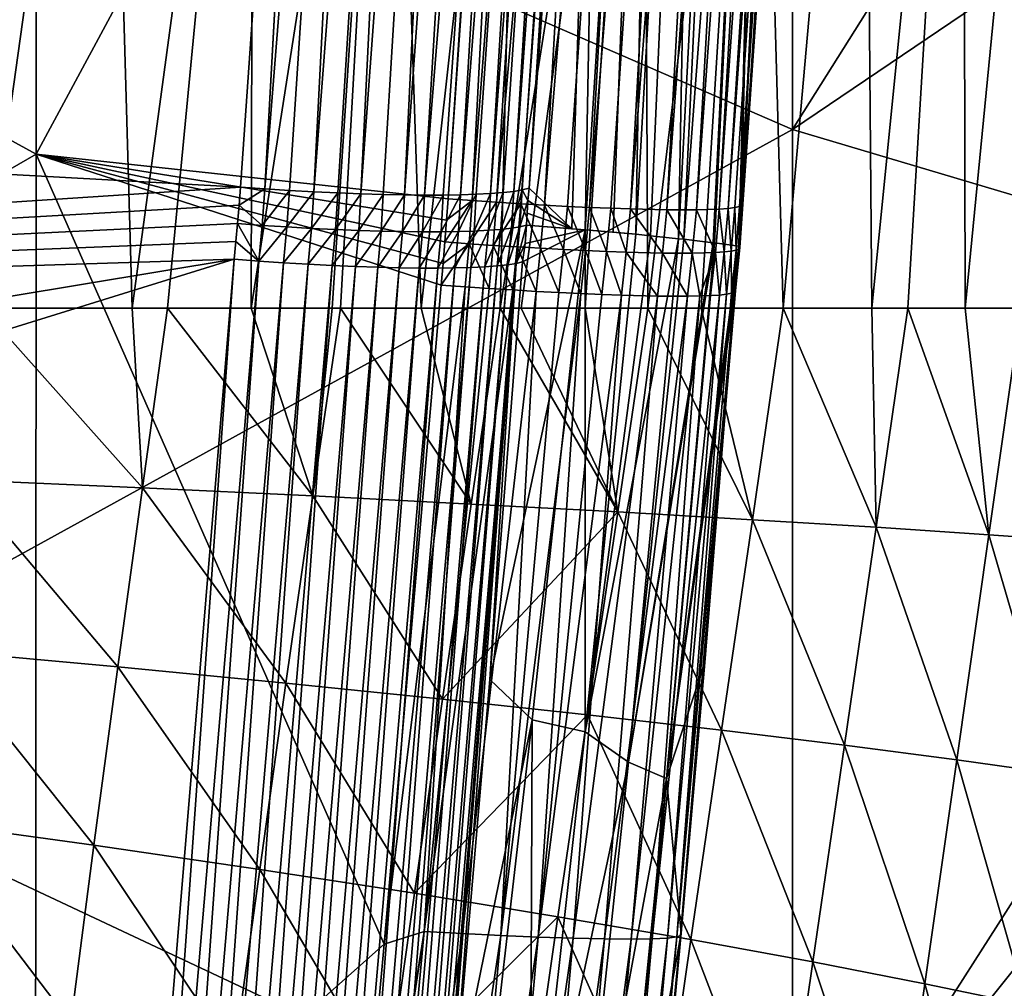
# Model space of a CAD drawing. Header units: metres. Extents: x -104 to 104, y -68 to 90.
# Tile 179 of 256: x 15.84 to 19.15, y -39.55 to -36.29. Entities that reach past the tile are written whole.
import ezdxf

# ---------------------------------------------------------------- set-up
doc = ezdxf.new("R2010")
doc.units = ezdxf.units.M
doc.layers.add('solid_FIT-BATH-153_SW0002', color=7, linetype='CONTINUOUS')

msp = doc.modelspace()

# ---------------------------------------------------------------- linework, layer by layer
at = {"layer": 'solid_FIT-BATH-153_SW0002'}
for points in [[(16.662102, -36.859974, 4.785017), (16.984352, -31.037504, 4.27215), (16.976051, -31.167944, 4.283562)], [(17.127445, -31.042686, 4.283061), (16.984352, -31.037504, 4.27215), (16.662102, -36.859974, 4.785017)], [(17.127445, -31.042686, 4.283061), (16.662102, -36.859974, 4.785017), (16.744892, -36.865196, 4.795938)], [(17.127445, -31.042686, 4.283061), (16.744892, -36.865196, 4.795938), (16.827066, -36.869755, 4.813833)], [(17.272545, -31.048964, 4.315971), (17.127445, -31.042686, 4.283061), (16.827066, -36.869755, 4.813833)], [(17.272545, -31.048964, 4.315971), (16.827066, -36.869755, 4.813833), (16.907721, -36.873577, 4.838701)], [(17.272545, -31.048964, 4.315971), (16.907721, -36.873577, 4.838701), (16.986092, -36.876625, 4.870417)], [(17.415285, -31.053055, 4.372156), (17.272545, -31.048964, 4.315971), (16.986092, -36.876625, 4.870417)], [(17.415285, -31.053055, 4.372156), (16.986092, -36.876625, 4.870417), (17.061234, -36.878876, 4.908387)], [(17.415285, -31.053055, 4.372156), (17.061234, -36.878876, 4.908387), (17.132332, -36.880329, 4.951976)], [(17.550304, -31.054686, 4.450879), (17.415285, -31.053055, 4.372156), (17.132332, -36.880329, 4.951976)], [(17.550304, -31.054686, 4.450879), (17.132332, -36.880329, 4.951976), (17.19973, -36.880993, 5.001417)], [(17.672056, -31.053677, 4.550202), (17.19973, -36.880993, 5.001417), (17.2628, -36.880836, 5.056463)], [(17.672056, -31.053677, 4.550202), (17.550304, -31.054686, 4.450879), (17.19973, -36.880993, 5.001417)], [(17.672056, -31.053677, 4.550202), (17.2628, -36.880836, 5.056463), (17.321074, -36.879887, 5.116534)], [(17.776264, -31.050062, 4.666624), (17.321074, -36.879887, 5.116534), (17.37476, -36.878136, 5.181837)], [(17.776264, -31.050062, 4.666624), (17.672056, -31.053677, 4.550202), (17.321074, -36.879887, 5.116534)], [(17.776264, -31.050062, 4.666624), (17.37476, -36.878136, 5.181837), (17.423065, -36.875587, 5.251714)], [(17.859905, -31.044094, 4.795106), (17.423065, -36.875587, 5.251714), (17.465189, -36.872253, 5.325356)], [(17.859905, -31.044094, 4.795106), (17.776264, -31.050062, 4.666624), (17.423065, -36.875587, 5.251714)], [(17.859905, -31.044094, 4.795106), (17.465189, -36.872253, 5.325356), (17.500824, -36.868176, 5.402022)], [(17.921206, -31.036104, 4.930549), (17.500824, -36.868176, 5.402022), (17.529776, -36.863422, 5.480816)], [(17.921206, -31.036104, 4.930549), (17.859905, -31.044094, 4.795106), (17.500824, -36.868176, 5.402022)], [(17.921206, -31.036104, 4.930549), (17.529776, -36.863422, 5.480816), (17.55303, -36.85796, 5.560515)], [(17.921206, -31.036104, 4.930549), (17.55303, -36.85796, 5.560515), (17.811762, -33.287003, 5.259052)], [(8.659394, -35.598759, 4.671208), (9.095489, -36.441101, 4.744904), (16.976051, -31.167944, 4.283562)], [(9.095489, -36.441101, 4.744904), (16.579657, -36.854156, 4.781041), (16.976051, -31.167944, 4.283562)], [(16.662102, -36.859974, 4.785017), (16.976051, -31.167944, 4.283562), (16.579657, -36.854156, 4.781041)], [(17.649113, -31.385359, 11.80797), (17.279823, -36.892998, 11.525179), (17.49645, -33.761887, 11.690919)], [(17.361284, -36.899002, 11.521034), (17.279823, -36.892998, 11.525179), (17.649113, -31.385359, 11.80797)], [(17.785378, -31.386251, 11.797597), (17.361284, -36.899002, 11.521034), (17.649113, -31.385359, 11.80797)], [(17.785378, -31.386251, 11.797597), (17.443226, -36.904655, 11.510188), (17.361284, -36.899002, 11.521034)], [(17.785378, -31.386251, 11.797597), (17.925026, -31.388144, 11.767259), (17.443226, -36.904655, 11.510188)], [(17.925026, -31.388144, 11.767259), (17.524599, -36.909874, 11.492567), (17.443226, -36.904655, 11.510188)], [(17.925026, -31.388144, 11.767259), (17.604315, -36.914581, 11.468259), (17.524599, -36.909874, 11.492567)], [(17.925026, -31.388144, 11.767259), (18.064198, -31.390009, 11.715002), (17.604315, -36.914581, 11.468259)], [(18.064198, -31.390009, 11.715002), (17.681808, -36.918732, 11.437273), (17.604315, -36.914581, 11.468259)], [(18.064198, -31.390009, 11.715002), (17.756699, -36.922306, 11.399699), (17.681808, -36.918732, 11.437273)], [(18.064198, -31.390009, 11.715002), (18.198038, -31.391779, 11.640147), (17.756699, -36.922306, 11.399699)], [(18.198038, -31.391779, 11.640147), (17.827881, -36.925266, 11.356363), (17.756699, -36.922306, 11.399699)], [(18.198038, -31.391779, 11.640147), (17.895124, -36.927616, 11.307612), (17.827881, -36.925266, 11.356363)], [(18.198038, -31.391779, 11.640147), (18.32103, -31.393375, 11.544545), (17.895124, -36.927616, 11.307612)], [(18.32103, -31.393375, 11.544545), (18.01651, -36.930412, 11.194437), (17.895124, -36.927616, 11.307612)], [(18.32103, -31.393375, 11.544545), (18.427677, -31.394726, 11.430388), (18.01651, -36.930412, 11.194437)], [(18.427677, -31.394726, 11.430388), (18.116737, -36.930534, 11.062796), (18.01651, -36.930412, 11.194437)], [(18.427677, -31.394726, 11.430388), (18.514311, -31.395779, 11.301563), (18.116737, -36.930534, 11.062796)], [(18.514311, -31.395779, 11.301563), (18.193882, -36.928097, 10.917221), (18.116737, -36.930534, 11.062796)], [(18.514311, -31.395779, 11.301563), (18.579012, -31.396511, 11.163566), (18.193882, -36.928097, 10.917221)], [(18.579012, -31.396511, 11.163566), (18.223328, -36.925938, 10.840091), (18.193882, -36.928097, 10.917221)], [(18.579012, -31.396511, 11.163566), (18.620241, -31.39691, 11.021858), (18.223328, -36.925938, 10.840091)], [(18.620241, -31.39691, 11.021858), (18.245962, -36.923161, 10.761308), (18.223328, -36.925938, 10.840091)], [(18.620241, -31.39691, 11.021858), (18.26185, -36.919785, 10.680984), (18.245962, -36.923161, 10.761308)], [(18.620241, -31.39691, 11.021858), (18.639078, -31.396992, 10.881095), (18.26185, -36.919785, 10.680984)], [(18.639078, -31.396992, 10.881095), (18.27104, -36.915833, 10.599514), (18.26185, -36.919785, 10.680984)], [(18.639078, -31.396992, 10.881095), (18.273506, -36.911369, 10.518031), (18.27104, -36.915833, 10.599514)], [(18.639078, -31.396992, 10.881095), (18.639162, -31.412048, 10.745509), (18.273506, -36.911369, 10.518031)], [(18.273506, -36.911369, 10.518031), (18.639162, -31.412048, 10.745509), (18.52784, -33.19891, 10.653135)], [(18.440989, -36.66011, 14.53721), (18.440989, -32.790497, 14.740215), (14.752053, -35.057335, 14.640962)], [(18.440989, -36.66011, 14.53721), (20.694963, -33.078358, 14.715251), (18.440989, -32.790497, 14.740215)], [(15.893734, -32.930981, 11.739694), (15.891293, -36.742653, 11.540524), (12.711597, -34.997814, 11.647791)], [(17.49645, -33.761887, 11.690919), (15.891293, -36.742653, 11.540524), (15.893734, -32.930981, 11.739694)], [(18.440989, -36.66011, 14.53721), (20.578783, -35.213566, 14.60444), (20.694963, -33.078358, 14.715251)], [(18.056913, -37.027802, 8.556244), (18.254108, -33.215431, 7.866939), (18.127316, -33.224331, 6.971753)], [(18.056913, -37.027802, 8.556244), (18.074406, -37.029736, 8.693353), (18.254108, -33.215431, 7.866939)], [(18.074406, -37.029736, 8.693353), (18.362232, -33.206158, 8.779262), (18.254108, -33.215431, 7.866939)], [(18.074406, -37.029736, 8.693353), (18.173576, -37.041443, 9.547308), (18.362232, -33.206158, 8.779262)], [(18.173576, -37.041443, 9.547308), (18.178127, -37.042015, 9.590142), (18.362232, -33.206158, 8.779262)], [(18.178127, -37.042015, 9.590142), (18.259764, -37.052921, 10.428662), (18.362232, -33.206158, 8.779262)], [(18.259764, -37.052921, 10.428662), (18.265196, -36.980434, 10.433), (18.362232, -33.206158, 8.779262)], [(18.265196, -36.980434, 10.433), (18.453093, -33.196541, 9.706409), (18.362232, -33.206158, 8.779262)], [(18.265196, -36.980434, 10.433), (18.270714, -36.906555, 10.43741), (18.453093, -33.196541, 9.706409)], [(18.270714, -36.906555, 10.43741), (18.478279, -33.958202, 10.612023), (18.453093, -33.196541, 9.706409)], [(18.273506, -36.911369, 10.518031), (18.52784, -33.19891, 10.653135), (18.478279, -33.958202, 10.612023)], [(17.74151, -36.997688, 6.541662), (17.980457, -33.232822, 6.096015), (17.811762, -33.287003, 5.259052)], [(17.74151, -36.997688, 6.541662), (17.836349, -37.005882, 7.073705), (17.980457, -33.232822, 6.096015)], [(17.836349, -37.005882, 7.073705), (17.912077, -37.012913, 7.5386), (17.980457, -33.232822, 6.096015)], [(17.912077, -37.012913, 7.5386), (18.127316, -33.224331, 6.971753), (17.980457, -33.232822, 6.096015)], [(17.912077, -37.012913, 7.5386), (17.962111, -37.017834, 7.868923), (18.127316, -33.224331, 6.971753)], [(17.962111, -37.017834, 7.868923), (18.056913, -37.027802, 8.556244), (18.127316, -33.224331, 6.971753)], [(17.55303, -36.85796, 5.560515), (17.696768, -36.994022, 6.307244), (17.811762, -33.287003, 5.259052)], [(17.696768, -36.994022, 6.307244), (17.74151, -36.997688, 6.541662), (17.811762, -33.287003, 5.259052)], [(17.49645, -33.761887, 11.690919), (17.279823, -36.892998, 11.525179), (15.891293, -36.742653, 11.540524)], [(18.273506, -36.911369, 10.518031), (18.478279, -33.958202, 10.612023), (18.270714, -36.906555, 10.43741)], [(18.682457, -34.18977, -1.06827), (19.016006, -34.175926, -0.414665), (18.707853, -37.261833, -0.231884)], [(19.016006, -34.175926, -0.414665), (18.82939, -37.261818, 0.018459), (18.707853, -37.261833, -0.231884)], [(19.016006, -34.175926, -0.414665), (19.022884, -37.261772, 0.439263), (18.82939, -37.261818, 0.018459)], [(19.016006, -34.175926, -0.414665), (19.324505, -34.161766, 0.260387), (19.022884, -37.261772, 0.439263)], [(19.324505, -34.161766, 0.260387), (19.211084, -37.261726, 0.877627), (19.022884, -37.261772, 0.439263)], [(17.938213, -34.216377, -2.30661), (17.526543, -37.261581, -2.236945), (17.455393, -37.261578, -2.337921)], [(17.526682, -34.229065, -2.889206), (17.938213, -34.216377, -2.30661), (17.455393, -37.261578, -2.337921)], [(17.938213, -34.216377, -2.30661), (17.742071, -37.261616, -1.919279), (17.526543, -37.261581, -2.236945)], [(17.938213, -34.216377, -2.30661), (17.952864, -37.261684, -1.590206), (17.742071, -37.261616, -1.919279)], [(17.938213, -34.216377, -2.30661), (18.323334, -34.203266, -1.699275), (17.952864, -37.261684, -1.590206)], [(18.323334, -34.203266, -1.699275), (18.132713, -37.261745, -1.293736), (17.952864, -37.261684, -1.590206)], [(18.323334, -34.203266, -1.699275), (18.408833, -37.261826, -0.807313), (18.132713, -37.261745, -1.293736)], [(18.323334, -34.203266, -1.699275), (18.682457, -34.18977, -1.06827), (18.408833, -37.261826, -0.807313)], [(18.682457, -34.18977, -1.06827), (18.707853, -37.261833, -0.231884), (18.408833, -37.261826, -0.807313)], [(17.08832, -34.241291, -3.445993), (16.888924, -37.26162, -3.080021), (16.615419, -37.261665, -3.403036)], [(16.622711, -34.253025, -3.975904), (17.08832, -34.241291, -3.445993), (16.615419, -37.261665, -3.403036)], [(17.08832, -34.241291, -3.445993), (16.916601, -37.261616, -3.046133), (16.888924, -37.26162, -3.080021)], [(17.08832, -34.241291, -3.445993), (17.188435, -37.261585, -2.700767), (16.916601, -37.261616, -3.046133)], [(17.08832, -34.241291, -3.445993), (17.526682, -34.229065, -2.889206), (17.188435, -37.261585, -2.700767)], [(17.526682, -34.229065, -2.889206), (17.455393, -37.261578, -2.337921), (17.188435, -37.261585, -2.700767)], [(15.608145, -34.274857, -4.950901), (16.129433, -34.264225, -4.477868), (15.708774, -37.262188, -4.337254)], [(16.129433, -34.264225, -4.477868), (16.21426, -37.261814, -3.840557), (15.708774, -37.262188, -4.337254)], [(16.129433, -34.264225, -4.477868), (16.622711, -34.253025, -3.975904), (16.21426, -37.261814, -3.840557)], [(16.622711, -34.253025, -3.975904), (16.333839, -37.261738, -3.7144), (16.21426, -37.261814, -3.840557)], [(16.622711, -34.253025, -3.975904), (16.615419, -37.261665, -3.403036), (16.333839, -37.261738, -3.7144)], [(15.891293, -36.742653, 11.540524), (12.709459, -38.577385, 11.453244), (12.711597, -34.997814, 11.647791)], [(18.440989, -36.66011, 14.53721), (14.752053, -35.057335, 14.640962), (14.752053, -38.690388, 14.442327)], [(18.440989, -36.66011, 14.53721), (20.461113, -37.260693, 14.492056), (20.578783, -35.213566, 14.60444)], [(9.095489, -36.441101, 4.744904), (9.449531, -37.321495, 4.821928), (16.579657, -36.854156, 4.781041)], [(18.440989, -40.423267, 14.318814), (18.440989, -36.66011, 14.53721), (14.752053, -38.690388, 14.442327)], [(18.440989, -40.423267, 14.318814), (20.461113, -37.260693, 14.492056), (18.440989, -36.66011, 14.53721)], [(15.891293, -36.742653, 11.540524), (15.888589, -40.449444, 11.326647), (12.709459, -38.577385, 11.453244)], [(15.891293, -36.742653, 11.540524), (17.063719, -39.405453, 11.382318), (15.888589, -40.449444, 11.326647)], [(15.891293, -36.742653, 11.540524), (17.269213, -37.038685, 11.517056), (17.262957, -37.110954, 11.513139)], [(17.274529, -36.965553, 11.521106), (17.269213, -37.038685, 11.517056), (15.891293, -36.742653, 11.540524)], [(15.891293, -36.742653, 11.540524), (17.262957, -37.110954, 11.513139), (17.256586, -37.184174, 11.509007)], [(15.891293, -36.742653, 11.540524), (17.256586, -37.184174, 11.509007), (17.063719, -39.405453, 11.382318)], [(17.279823, -36.892998, 11.525179), (17.274529, -36.965553, 11.521106), (15.891293, -36.742653, 11.540524)], [(9.449531, -37.321495, 4.821928), (16.575079, -36.915161, 4.786378), (16.579657, -36.854156, 4.781041)], [(16.662102, -36.859974, 4.785017), (16.579657, -36.854156, 4.781041), (16.575079, -36.915161, 4.786378)], [(16.653231, -36.982838, 4.795802), (16.662102, -36.859974, 4.785017), (16.575079, -36.915161, 4.786378)], [(16.653231, -36.982838, 4.795802), (16.744892, -36.865196, 4.795938), (16.662102, -36.859974, 4.785017)], [(16.653231, -36.982838, 4.795802), (16.736551, -36.988266, 4.806821), (16.744892, -36.865196, 4.795938)], [(16.736551, -36.988266, 4.806821), (16.827066, -36.869755, 4.813833), (16.744892, -36.865196, 4.795938)], [(16.736551, -36.988266, 4.806821), (16.819237, -36.993, 4.824853), (16.827066, -36.869755, 4.813833)], [(16.819237, -36.993, 4.824853), (16.907721, -36.873577, 4.838701), (16.827066, -36.869755, 4.813833)], [(17.415884, -36.999527, 5.262912), (17.465189, -36.872253, 5.325356), (17.423065, -36.875587, 5.251714)], [(17.415884, -36.999527, 5.262912), (17.457783, -36.996254, 5.336342), (17.465189, -36.872253, 5.325356)], [(17.457783, -36.996254, 5.336342), (17.500824, -36.868176, 5.402022), (17.465189, -36.872253, 5.325356)], [(17.457783, -36.996254, 5.336342), (17.493179, -36.992245, 5.412764), (17.500824, -36.868176, 5.402022)], [(17.493179, -36.992245, 5.412764), (17.529776, -36.863422, 5.480816), (17.500824, -36.868176, 5.402022)], [(17.493179, -36.992245, 5.412764), (17.521879, -36.987568, 5.491297), (17.529776, -36.863422, 5.480816)], [(17.521879, -36.987568, 5.491297), (17.548834, -36.898727, 5.562891), (17.529776, -36.863422, 5.480816)], [(17.529776, -36.863422, 5.480816), (17.548834, -36.898727, 5.562891), (17.55303, -36.85796, 5.560515)], [(17.55303, -36.85796, 5.560515), (17.548834, -36.898727, 5.562891), (17.696768, -36.994022, 6.307244)], [(16.819237, -36.993, 4.824853), (16.900372, -36.996975, 4.849897), (16.907721, -36.873577, 4.838701)], [(16.900372, -36.996975, 4.849897), (16.986092, -36.876625, 4.870417), (16.907721, -36.873577, 4.838701)], [(16.900372, -36.996975, 4.849897), (16.979141, -37.000145, 4.881802), (16.986092, -36.876625, 4.870417)], [(16.979141, -37.000145, 4.881802), (17.061234, -36.878876, 4.908387), (16.986092, -36.876625, 4.870417)], [(16.979141, -37.000145, 4.881802), (17.05455, -37.002491, 4.919933), (17.061234, -36.878876, 4.908387)], [(17.05455, -37.002491, 4.919933), (17.132332, -36.880329, 4.951976), (17.061234, -36.878876, 4.908387)], [(17.05455, -37.002491, 4.919933), (17.125792, -37.004025, 4.96364), (17.132332, -36.880329, 4.951976)], [(17.125792, -37.004025, 4.96364), (17.19973, -36.880993, 5.001417), (17.132332, -36.880329, 4.951976)], [(17.125792, -37.004025, 4.96364), (17.193214, -37.004745, 5.013139), (17.19973, -36.880993, 5.001417)], [(17.193214, -37.004745, 5.013139), (17.2628, -36.880836, 5.056463), (17.19973, -36.880993, 5.001417)], [(17.193214, -37.004745, 5.013139), (17.256187, -37.004635, 5.068145), (17.2628, -36.880836, 5.056463)], [(17.256187, -37.004635, 5.068145), (17.321074, -36.879887, 5.116534), (17.2628, -36.880836, 5.056463)], [(17.256187, -37.004635, 5.068145), (17.314283, -37.003723, 5.128081), (17.321074, -36.879887, 5.116534)], [(17.361284, -36.899002, 11.521034), (17.350262, -37.044624, 11.512952), (17.269213, -37.038685, 11.517056)], [(17.361284, -36.899002, 11.521034), (17.269213, -37.038685, 11.517056), (17.274529, -36.965553, 11.521106)], [(17.361284, -36.899002, 11.521034), (17.274529, -36.965553, 11.521106), (17.279823, -36.892998, 11.525179)], [(17.314283, -37.003723, 5.128081), (17.37476, -36.878136, 5.181837), (17.321074, -36.879887, 5.116534)], [(17.314283, -37.003723, 5.128081), (17.367783, -37.002022, 5.193219), (17.37476, -36.878136, 5.181837)], [(17.361284, -36.899002, 11.521034), (17.443226, -36.904655, 11.510188), (17.350262, -37.044624, 11.512952)], [(17.443226, -36.904655, 11.510188), (17.431679, -37.050213, 11.502147), (17.350262, -37.044624, 11.512952)], [(17.367783, -37.002022, 5.193219), (17.423065, -36.875587, 5.251714), (17.37476, -36.878136, 5.181837)], [(17.367783, -37.002022, 5.193219), (17.415884, -36.999527, 5.262912), (17.423065, -36.875587, 5.251714)], [(17.443226, -36.904655, 11.510188), (17.524599, -36.909874, 11.492567), (17.431679, -37.050213, 11.502147)], [(17.521879, -36.987568, 5.491297), (17.543465, -36.982273, 5.57105), (17.548834, -36.898727, 5.562891)], [(17.548834, -36.898727, 5.562891), (17.543465, -36.982273, 5.57105), (17.546797, -36.941429, 5.568879)], [(17.548834, -36.898727, 5.562891), (17.546797, -36.941429, 5.568879), (17.696768, -36.994022, 6.307244)], [(9.449531, -37.321495, 4.821928), (16.570253, -36.976791, 4.79177), (16.575079, -36.915161, 4.786378)], [(16.653231, -36.982838, 4.795802), (16.575079, -36.915161, 4.786378), (16.570253, -36.976791, 4.79177)], [(17.524599, -36.909874, 11.492567), (17.512442, -37.055378, 11.48465), (17.431679, -37.050213, 11.502147)], [(17.524599, -36.909874, 11.492567), (17.591438, -37.060043, 11.460584), (17.512442, -37.055378, 11.48465)], [(17.524599, -36.909874, 11.492567), (17.604315, -36.914581, 11.468259), (17.591438, -37.060043, 11.460584)], [(17.604315, -36.914581, 11.468259), (17.668217, -37.064167, 11.429952), (17.591438, -37.060043, 11.460584)], [(17.604315, -36.914581, 11.468259), (17.681808, -36.918732, 11.437273), (17.668217, -37.064167, 11.429952)], [(17.681808, -36.918732, 11.437273), (17.742575, -37.067741, 11.392754), (17.668217, -37.064167, 11.429952)], [(17.681808, -36.918732, 11.437273), (17.756699, -36.922306, 11.399699), (17.742575, -37.067741, 11.392754)], [(17.756699, -36.922306, 11.399699), (17.813429, -37.070724, 11.349761), (17.742575, -37.067741, 11.392754)], [(17.756699, -36.922306, 11.399699), (17.827881, -36.925266, 11.356363), (17.813429, -37.070724, 11.349761)], [(17.827881, -36.925266, 11.356363), (17.880516, -37.073116, 11.301301), (17.813429, -37.070724, 11.349761)], [(17.827881, -36.925266, 11.356363), (17.895124, -36.927616, 11.307612), (17.880516, -37.073116, 11.301301)], [(17.895124, -36.927616, 11.307612), (18.002115, -37.076042, 11.188433), (17.880516, -37.073116, 11.301301)], [(17.895124, -36.927616, 11.307612), (18.01651, -36.930412, 11.194437), (18.002115, -37.076042, 11.188433)], [(18.01651, -36.930412, 11.194437), (18.102957, -37.07634, 11.056766), (18.002115, -37.076042, 11.188433)], [(18.01651, -36.930412, 11.194437), (18.116737, -36.930534, 11.062796), (18.102957, -37.07634, 11.056766)], [(18.116737, -36.930534, 11.062796), (18.180889, -37.0741, 10.910967), (18.102957, -37.07634, 11.056766)], [(18.116737, -36.930534, 11.062796), (18.193882, -36.928097, 10.917221), (18.180889, -37.0741, 10.910967)], [(18.193882, -36.928097, 10.917221), (18.210846, -37.072044, 10.833527), (18.180889, -37.0741, 10.910967)], [(18.193882, -36.928097, 10.917221), (18.223328, -36.925938, 10.840091), (18.210846, -37.072044, 10.833527)], [(18.223328, -36.925938, 10.840091), (18.234034, -37.069374, 10.7543), (18.210846, -37.072044, 10.833527)], [(18.223328, -36.925938, 10.840091), (18.245962, -36.923161, 10.761308), (18.234034, -37.069374, 10.7543)], [(18.245962, -36.923161, 10.761308), (18.250477, -37.06609, 10.673496), (18.234034, -37.069374, 10.7543)], [(18.245962, -36.923161, 10.761308), (18.26185, -36.919785, 10.680984), (18.250477, -37.06609, 10.673496)], [(18.26185, -36.919785, 10.680984), (18.260221, -37.062206, 10.591567), (18.250477, -37.06609, 10.673496)], [(18.273506, -36.911369, 10.518031), (18.265196, -36.980434, 10.433), (18.259764, -37.052921, 10.428662)], [(18.273506, -36.911369, 10.518031), (18.259764, -37.052921, 10.428662), (18.263247, -37.057793, 10.509624)], [(18.27104, -36.915833, 10.599514), (18.263247, -37.057793, 10.509624), (18.260221, -37.062206, 10.591567)], [(18.26185, -36.919785, 10.680984), (18.27104, -36.915833, 10.599514), (18.260221, -37.062206, 10.591567)], [(18.27104, -36.915833, 10.599514), (18.273506, -36.911369, 10.518031), (18.263247, -37.057793, 10.509624)], [(18.273506, -36.911369, 10.518031), (18.270714, -36.906555, 10.43741), (18.265196, -36.980434, 10.433)], [(17.546797, -36.941429, 5.568879), (17.543465, -36.982273, 5.57105), (17.696768, -36.994022, 6.307244)], [(9.449531, -37.321495, 4.821928), (16.564711, -37.0368, 4.79702), (16.570253, -36.976791, 4.79177)], [(16.642111, -37.103176, 4.806336), (16.570253, -36.976791, 4.79177), (16.564711, -37.0368, 4.79702)], [(16.642111, -37.103176, 4.806336), (16.653231, -36.982838, 4.795802), (16.570253, -36.976791, 4.79177)], [(16.642111, -37.103176, 4.806336), (16.736551, -36.988266, 4.806821), (16.653231, -36.982838, 4.795802)], [(16.642111, -37.103176, 4.806336), (16.725401, -37.108852, 4.817391), (16.736551, -36.988266, 4.806821)], [(16.725401, -37.108852, 4.817391), (16.819237, -36.993, 4.824853), (16.736551, -36.988266, 4.806821)], [(16.725401, -37.108852, 4.817391), (16.808044, -37.113853, 4.83547), (16.819237, -36.993, 4.824853)], [(16.808044, -37.113853, 4.83547), (16.900372, -36.996975, 4.849897), (16.819237, -36.993, 4.824853)], [(16.808044, -37.113853, 4.83547), (16.889114, -37.118107, 4.860565), (16.900372, -36.996975, 4.849897)], [(16.889114, -37.118107, 4.860565), (16.979141, -37.000145, 4.881802), (16.900372, -36.996975, 4.849897)], [(16.889114, -37.118107, 4.860565), (16.967813, -37.121559, 4.892527), (16.979141, -37.000145, 4.881802)], [(16.967813, -37.121559, 4.892527), (17.05455, -37.002491, 4.919933), (16.979141, -37.000145, 4.881802)], [(16.967813, -37.121559, 4.892527), (17.043158, -37.124195, 4.930728), (17.05455, -37.002491, 4.919933)], [(17.043158, -37.124195, 4.930728), (17.125792, -37.004025, 4.96364), (17.05455, -37.002491, 4.919933)], [(17.043158, -37.124195, 4.930728), (17.114332, -37.126007, 4.974515), (17.125792, -37.004025, 4.96364)], [(17.114332, -37.126007, 4.974515), (17.193214, -37.004745, 5.013139), (17.125792, -37.004025, 4.96364)], [(17.114332, -37.126007, 4.974515), (17.181686, -37.127003, 5.024111), (17.193214, -37.004745, 5.013139)], [(17.181686, -37.127003, 5.024111), (17.256187, -37.004635, 5.068145), (17.193214, -37.004745, 5.013139)], [(17.181686, -37.127003, 5.024111), (17.244598, -37.127159, 5.079247), (17.256187, -37.004635, 5.068145)], [(17.244598, -37.127159, 5.079247), (17.314283, -37.003723, 5.128081), (17.256187, -37.004635, 5.068145)], [(17.244598, -37.127159, 5.079247), (17.302616, -37.126492, 5.139328), (17.314283, -37.003723, 5.128081)], [(17.302616, -37.126492, 5.139328), (17.367783, -37.002022, 5.193219), (17.314283, -37.003723, 5.128081)], [(17.302616, -37.126492, 5.139328), (17.35598, -37.125, 5.204576), (17.367783, -37.002022, 5.193219)], [(17.35598, -37.125, 5.204576), (17.415884, -36.999527, 5.262912), (17.367783, -37.002022, 5.193219)], [(17.35598, -37.125, 5.204576), (17.403894, -37.122684, 5.27433), (17.415884, -36.999527, 5.262912)], [(17.403894, -37.122684, 5.27433), (17.457783, -36.996254, 5.336342), (17.415884, -36.999527, 5.262912)], [(17.403894, -37.122684, 5.27433), (17.445576, -37.119553, 5.34778), (17.457783, -36.996254, 5.336342)], [(17.420343, -38.513988, 5.700659), (17.74151, -36.997688, 6.541662), (17.530773, -37.105778, 5.582278)], [(17.563505, -38.649754, 6.435834), (17.74151, -36.997688, 6.541662), (17.420343, -38.513988, 5.700659)], [(17.445576, -37.119553, 5.34778), (17.493179, -36.992245, 5.412764), (17.457783, -36.996254, 5.336342)], [(17.445576, -37.119553, 5.34778), (17.48074, -37.115646, 5.424192), (17.493179, -36.992245, 5.412764)], [(17.48074, -37.115646, 5.424192), (17.521879, -36.987568, 5.491297), (17.493179, -36.992245, 5.412764)], [(17.48074, -37.115646, 5.424192), (17.509195, -37.111031, 5.502679), (17.521879, -36.987568, 5.491297)], [(17.509195, -37.111031, 5.502679), (17.543465, -36.982273, 5.57105), (17.521879, -36.987568, 5.491297)], [(17.509195, -37.111031, 5.502679), (17.539021, -37.04369, 5.576206), (17.543465, -36.982273, 5.57105)], [(17.530773, -37.105778, 5.582278), (17.74151, -36.997688, 6.541662), (17.539021, -37.04369, 5.576206)], [(17.539021, -37.04369, 5.576206), (17.74151, -36.997688, 6.541662), (17.543465, -36.982273, 5.57105)], [(17.543465, -36.982273, 5.57105), (17.74151, -36.997688, 6.541662), (17.696768, -36.994022, 6.307244)], [(17.563505, -38.649754, 6.435834), (17.741211, -38.689972, 7.419297), (17.74151, -36.997688, 6.541662)], [(17.741211, -38.689972, 7.419297), (17.912077, -37.012913, 7.5386), (17.74151, -36.997688, 6.541662)], [(17.74151, -36.997688, 6.541662), (17.912077, -37.012913, 7.5386), (17.836349, -37.005882, 7.073705)], [(9.449531, -37.321495, 4.821928), (16.559158, -37.096905, 4.802279), (16.564711, -37.0368, 4.79702)], [(16.642111, -37.103176, 4.806336), (16.564711, -37.0368, 4.79702), (16.559158, -37.096905, 4.802279)], [(17.262957, -37.110954, 11.513139), (17.269213, -37.038685, 11.517056), (17.350262, -37.044624, 11.512952)], [(17.741211, -38.689972, 7.419297), (17.962111, -37.017834, 7.868923), (17.912077, -37.012913, 7.5386)], [(17.741211, -38.689972, 7.419297), (18.056913, -37.027802, 8.556244), (17.962111, -37.017834, 7.868923)], [(17.741211, -38.689972, 7.419297), (17.887442, -38.791786, 8.418603), (18.056913, -37.027802, 8.556244)], [(17.887442, -38.791786, 8.418603), (18.074406, -37.029736, 8.693353), (18.056913, -37.027802, 8.556244)], [(17.887442, -38.791786, 8.418603), (18.173576, -37.041443, 9.547308), (18.074406, -37.029736, 8.693353)], [(17.256586, -37.184174, 11.509007), (17.262957, -37.110954, 11.513139), (17.350262, -37.044624, 11.512952)], [(17.337063, -37.190029, 11.50495), (17.256586, -37.184174, 11.509007), (17.350262, -37.044624, 11.512952)], [(17.417929, -37.195549, 11.494236), (17.337063, -37.190029, 11.50495), (17.350262, -37.044624, 11.512952)], [(17.417929, -37.195549, 11.494236), (17.350262, -37.044624, 11.512952), (17.431679, -37.050213, 11.502147)], [(17.498201, -37.200657, 11.476856), (17.417929, -37.195549, 11.494236), (17.431679, -37.050213, 11.502147)], [(17.498201, -37.200657, 11.476856), (17.431679, -37.050213, 11.502147), (17.512442, -37.055378, 11.48465)], [(17.576828, -37.205276, 11.452906), (17.498201, -37.200657, 11.476856), (17.512442, -37.055378, 11.48465)], [(17.509195, -37.111031, 5.502679), (17.530773, -37.105778, 5.582278), (17.539021, -37.04369, 5.576206)], [(17.576828, -37.205276, 11.452906), (17.512442, -37.055378, 11.48465), (17.591438, -37.060043, 11.460584)], [(17.653303, -37.209373, 11.42238), (17.576828, -37.205276, 11.452906), (17.591438, -37.060043, 11.460584)], [(17.653303, -37.209373, 11.42238), (17.591438, -37.060043, 11.460584), (17.668217, -37.064167, 11.429952)], [(17.727335, -37.212925, 11.385307), (17.653303, -37.209373, 11.42238), (17.668217, -37.064167, 11.429952)], [(17.727335, -37.212925, 11.385307), (17.668217, -37.064167, 11.429952), (17.742575, -37.067741, 11.392754)], [(17.797857, -37.215893, 11.342458), (17.727335, -37.212925, 11.385307), (17.742575, -37.067741, 11.392754)], [(17.797857, -37.215893, 11.342458), (17.742575, -37.067741, 11.392754), (17.813429, -37.070724, 11.349761)], [(17.864643, -37.218281, 11.294152), (17.797857, -37.215893, 11.342458), (17.813429, -37.070724, 11.349761)], [(17.864643, -37.218281, 11.294152), (17.813429, -37.070724, 11.349761), (17.880516, -37.073116, 11.301301)], [(17.887442, -38.791786, 8.418603), (18.178127, -37.042015, 9.590142), (18.173576, -37.041443, 9.547308)], [(17.887442, -38.791786, 8.418603), (18.015423, -38.847824, 9.437597), (18.178127, -37.042015, 9.590142)], [(18.015423, -38.847824, 9.437597), (18.259764, -37.052921, 10.428662), (18.178127, -37.042015, 9.590142)], [(18.253033, -37.125954, 10.424317), (18.259764, -37.052921, 10.428662), (18.015423, -38.847824, 9.437597)], [(18.194805, -37.217579, 10.826502), (18.180889, -37.0741, 10.910967), (18.210846, -37.072044, 10.833527)], [(18.218193, -37.215, 10.747048), (18.194805, -37.217579, 10.826502), (18.210846, -37.072044, 10.833527)], [(18.218193, -37.215, 10.747048), (18.210846, -37.072044, 10.833527), (18.234034, -37.069374, 10.7543)], [(18.234854, -37.21183, 10.665972), (18.218193, -37.215, 10.747048), (18.234034, -37.069374, 10.7543)], [(18.234854, -37.21183, 10.665972), (18.234034, -37.069374, 10.7543), (18.250477, -37.06609, 10.673496)], [(18.244823, -37.208096, 10.583727), (18.234854, -37.21183, 10.665972), (18.250477, -37.06609, 10.673496)], [(18.244823, -37.208096, 10.583727), (18.250477, -37.06609, 10.673496), (18.260221, -37.062206, 10.591567)], [(18.248074, -37.203857, 10.501437), (18.244823, -37.208096, 10.583727), (18.260221, -37.062206, 10.591567)], [(18.247458, -37.199375, 10.419871), (18.259764, -37.052921, 10.428662), (18.253033, -37.125954, 10.424317)], [(18.263247, -37.057793, 10.509624), (18.259764, -37.052921, 10.428662), (18.247458, -37.199375, 10.419871)], [(18.248074, -37.203857, 10.501437), (18.263247, -37.057793, 10.509624), (18.247458, -37.199375, 10.419871)], [(18.248074, -37.203857, 10.501437), (18.260221, -37.062206, 10.591567), (18.263247, -37.057793, 10.509624)], [(9.449531, -37.321495, 4.821928), (9.717958, -38.23201, 4.901588), (16.559158, -37.096905, 4.802279)], [(9.717958, -38.23201, 4.901588), (9.898044, -39.162735, 4.983016), (16.559158, -37.096905, 4.802279)], [(9.898044, -39.162735, 4.983016), (16.318851, -39.974411, 5.054029), (16.559158, -37.096905, 4.802279)], [(16.146074, -42.91362, 5.314621), (16.559158, -37.096905, 4.802279), (16.318851, -39.974411, 5.054029)], [(16.146074, -42.91362, 5.314621), (16.642111, -37.103176, 4.806336), (16.559158, -37.096905, 4.802279)], [(16.146074, -42.91362, 5.314621), (16.228456, -42.919956, 5.325548), (16.642111, -37.103176, 4.806336)], [(16.228456, -42.919956, 5.325548), (16.725401, -37.108852, 4.817391), (16.642111, -37.103176, 4.806336)], [(17.985769, -37.221249, 11.181647), (17.864643, -37.218281, 11.294152), (17.880516, -37.073116, 11.301301)], [(17.985769, -37.221249, 11.181647), (17.880516, -37.073116, 11.301301), (18.002115, -37.076042, 11.188433)], [(18.086493, -37.221645, 11.050187), (17.985769, -37.221249, 11.181647), (18.002115, -37.076042, 11.188433)], [(18.086493, -37.221645, 11.050187), (18.002115, -37.076042, 11.188433), (18.102957, -37.07634, 11.056766)], [(18.128464, -37.220905, 10.978803), (18.086493, -37.221645, 11.050187), (18.102957, -37.07634, 11.056766)], [(18.128464, -37.220905, 10.978803), (18.102957, -37.07634, 11.056766), (18.180889, -37.0741, 10.910967)], [(18.164677, -37.219551, 10.904131), (18.128464, -37.220905, 10.978803), (18.180889, -37.0741, 10.910967)], [(18.194805, -37.217579, 10.826502), (18.164677, -37.219551, 10.904131), (18.180889, -37.0741, 10.910967)], [(16.228456, -42.919956, 5.325548), (16.310226, -42.925625, 5.343376), (16.725401, -37.108852, 4.817391)], [(16.310226, -42.925625, 5.343376), (16.808044, -37.113853, 4.83547), (16.725401, -37.108852, 4.817391)], [(16.310226, -42.925625, 5.343376), (16.390497, -42.930553, 5.368104), (16.808044, -37.113853, 4.83547)], [(16.390497, -42.930553, 5.368104), (16.889114, -37.118107, 4.860565), (16.808044, -37.113853, 4.83547)], [(16.390497, -42.930553, 5.368104), (16.468481, -42.934681, 5.399591), (16.889114, -37.118107, 4.860565)], [(16.468481, -42.934681, 5.399591), (16.967813, -37.121559, 4.892527), (16.889114, -37.118107, 4.860565)], [(16.468481, -42.934681, 5.399591), (16.543211, -42.937973, 5.43723), (16.967813, -37.121559, 4.892527)], [(16.543211, -42.937973, 5.43723), (17.043158, -37.124195, 4.930728), (16.967813, -37.121559, 4.892527)], [(16.543211, -42.937973, 5.43723), (16.613901, -42.940422, 5.480387), (17.043158, -37.124195, 4.930728)], [(16.613901, -42.940422, 5.480387), (17.114332, -37.126007, 4.974515), (17.043158, -37.124195, 4.930728)], [(16.613901, -42.940422, 5.480387), (16.680891, -42.942032, 5.529278), (17.114332, -37.126007, 4.974515)], [(16.680891, -42.942032, 5.529278), (17.181686, -37.127003, 5.024111), (17.114332, -37.126007, 4.974515)], [(16.680891, -42.942032, 5.529278), (16.743551, -42.942776, 5.583623), (17.181686, -37.127003, 5.024111)], [(16.743551, -42.942776, 5.583623), (17.244598, -37.127159, 5.079247), (17.181686, -37.127003, 5.024111)], [(16.743551, -42.942776, 5.583623), (16.801472, -42.942665, 5.642873), (17.244598, -37.127159, 5.079247)], [(16.801472, -42.942665, 5.642873), (17.302616, -37.126492, 5.139328), (17.244598, -37.127159, 5.079247)], [(16.801472, -42.942665, 5.642873), (16.854937, -42.941704, 5.70731), (17.302616, -37.126492, 5.139328)], [(16.854937, -42.941704, 5.70731), (17.35598, -37.125, 5.204576), (17.302616, -37.126492, 5.139328)], [(16.854937, -42.941704, 5.70731), (16.903156, -42.939869, 5.776312), (17.35598, -37.125, 5.204576)], [(16.903156, -42.939869, 5.776312), (17.403894, -37.122684, 5.27433), (17.35598, -37.125, 5.204576)], [(16.903156, -42.939869, 5.776312), (16.945318, -42.937164, 5.849072), (17.403894, -37.122684, 5.27433)], [(16.945318, -42.937164, 5.849072), (17.445576, -37.119553, 5.34778), (17.403894, -37.122684, 5.27433)], [(16.945318, -42.937164, 5.849072), (16.981108, -42.933632, 5.92485), (17.445576, -37.119553, 5.34778)], [(16.981108, -42.933632, 5.92485), (17.48074, -37.115646, 5.424192), (17.445576, -37.119553, 5.34778)], [(16.981108, -42.933632, 5.92485), (17.010324, -42.929325, 6.002785), (17.48074, -37.115646, 5.424192)], [(17.010324, -42.929325, 6.002785), (17.509195, -37.111031, 5.502679), (17.48074, -37.115646, 5.424192)], [(17.010324, -42.929325, 6.002785), (17.032776, -42.924309, 6.081927), (17.509195, -37.111031, 5.502679)], [(17.032776, -42.924309, 6.081927), (17.166368, -41.422806, 5.951464), (17.509195, -37.111031, 5.502679)], [(17.166368, -41.422806, 5.951464), (17.296906, -39.951946, 5.824198), (17.509195, -37.111031, 5.502679)], [(17.296906, -39.951946, 5.824198), (17.420343, -38.513988, 5.700659), (17.509195, -37.111031, 5.502679)], [(17.420343, -38.513988, 5.700659), (17.530773, -37.105778, 5.582278), (17.509195, -37.111031, 5.502679)], [(18.247458, -37.199375, 10.419871), (18.253033, -37.125954, 10.424317), (18.015423, -38.847824, 9.437597)], [(17.063719, -39.405453, 11.382318), (17.256586, -37.184174, 11.509007), (17.337063, -37.190029, 11.50495)], [(17.198757, -39.36301, 11.375894), (17.063719, -39.405453, 11.382318), (17.337063, -37.190029, 11.50495)], [(17.198757, -39.36301, 11.375894), (17.337063, -37.190029, 11.50495), (17.417929, -37.195549, 11.494236)], [(17.198757, -39.36301, 11.375894), (17.417929, -37.195549, 11.494236), (17.498201, -37.200657, 11.476856)], [(17.328304, -39.370285, 11.349297), (17.198757, -39.36301, 11.375894), (17.498201, -37.200657, 11.476856)], [(17.328304, -39.370285, 11.349297), (17.498201, -37.200657, 11.476856), (17.576828, -37.205276, 11.452906)], [(18.145409, -38.455936, 10.339479), (18.247458, -37.199375, 10.419871), (18.015423, -38.847824, 9.437597)], [(18.063122, -39.376324, 10.410814), (18.247458, -37.199375, 10.419871), (18.145409, -38.455936, 10.339479)], [(18.063122, -39.376324, 10.410814), (18.248074, -37.203857, 10.501437), (18.247458, -37.199375, 10.419871)], [(18.063122, -39.376324, 10.410814), (18.244823, -37.208096, 10.583727), (18.248074, -37.203857, 10.501437)], [(17.457888, -39.376694, 11.303707), (17.328304, -39.370285, 11.349297), (17.576828, -37.205276, 11.452906)], [(17.457888, -39.376694, 11.303707), (17.576828, -37.205276, 11.452906), (17.653303, -37.209373, 11.42238)], [(17.457888, -39.376694, 11.303707), (17.653303, -37.209373, 11.42238), (17.727335, -37.212925, 11.385307)], [(17.583786, -39.381947, 11.238036), (17.457888, -39.376694, 11.303707), (17.727335, -37.212925, 11.385307)], [(17.583786, -39.381947, 11.238036), (17.727335, -37.212925, 11.385307), (17.797857, -37.215893, 11.342458)], [(17.583786, -39.381947, 11.238036), (17.797857, -37.215893, 11.342458), (17.864643, -37.218281, 11.294152)], [(17.701715, -39.38583, 11.153543), (17.583786, -39.381947, 11.238036), (17.864643, -37.218281, 11.294152)], [(17.701715, -39.38583, 11.153543), (17.864643, -37.218281, 11.294152), (17.985769, -37.221249, 11.181647)], [(17.807255, -39.388149, 11.05207), (17.701715, -39.38583, 11.153543), (17.985769, -37.221249, 11.181647)], [(17.807255, -39.388149, 11.05207), (17.985769, -37.221249, 11.181647), (18.086493, -37.221645, 11.050187)], [(17.896494, -39.388756, 10.935925), (17.807255, -39.388149, 11.05207), (18.086493, -37.221645, 11.050187)], [(17.896494, -39.388756, 10.935925), (18.086493, -37.221645, 11.050187), (18.128464, -37.220905, 10.978803)], [(17.967585, -39.38773, 10.809267), (17.896494, -39.388756, 10.935925), (18.128464, -37.220905, 10.978803)], [(17.967585, -39.38773, 10.809267), (18.164677, -37.219551, 10.904131), (18.194805, -37.217579, 10.826502)], [(18.019192, -39.385197, 10.67672), (17.967585, -39.38773, 10.809267), (18.194805, -37.217579, 10.826502)], [(17.967585, -39.38773, 10.809267), (18.128464, -37.220905, 10.978803), (18.164677, -37.219551, 10.904131)], [(18.019192, -39.385197, 10.67672), (18.194805, -37.217579, 10.826502), (18.218193, -37.215, 10.747048)], [(18.050541, -39.381306, 10.542703), (18.019192, -39.385197, 10.67672), (18.218193, -37.215, 10.747048)], [(18.050541, -39.381306, 10.542703), (18.234854, -37.21183, 10.665972), (18.244823, -37.208096, 10.583727)], [(18.063122, -39.376324, 10.410814), (18.050541, -39.381306, 10.542703), (18.244823, -37.208096, 10.583727)], [(18.050541, -39.381306, 10.542703), (18.218193, -37.215, 10.747048), (18.234854, -37.21183, 10.665972)], [(16.249109, -37.867649, -3.688595), (15.633833, -37.840069, -4.30289), (15.708774, -37.262188, -4.337254)], [(16.21426, -37.261814, -3.840557), (16.249109, -37.867649, -3.688595), (15.708774, -37.262188, -4.337254)], [(16.21426, -37.261814, -3.840557), (16.333839, -37.261738, -3.7144), (16.249109, -37.867649, -3.688595)], [(16.249109, -37.867649, -3.688595), (16.333839, -37.261738, -3.7144), (16.82353, -37.895073, -3.030886)], [(16.333839, -37.261738, -3.7144), (16.615419, -37.261665, -3.403036), (16.82353, -37.895073, -3.030886)], [(16.615419, -37.261665, -3.403036), (16.888924, -37.26162, -3.080021), (16.82353, -37.895073, -3.030886)], [(16.82353, -37.895073, -3.030886), (16.916601, -37.261616, -3.046133), (17.357492, -37.922237, -2.331219)], [(16.888924, -37.26162, -3.080021), (16.916601, -37.261616, -3.046133), (16.82353, -37.895073, -3.030886)], [(16.916601, -37.261616, -3.046133), (17.188435, -37.261585, -2.700767), (17.357492, -37.922237, -2.331219)], [(17.188435, -37.261585, -2.700767), (17.455393, -37.261578, -2.337921), (17.357492, -37.922237, -2.331219)], [(17.357492, -37.922237, -2.331219), (17.455393, -37.261578, -2.337921), (17.851484, -37.948967, -1.591238)], [(17.455393, -37.261578, -2.337921), (17.526543, -37.261581, -2.236945), (17.851484, -37.948967, -1.591238)], [(17.526543, -37.261581, -2.236945), (17.742071, -37.261616, -1.919279), (17.851484, -37.948967, -1.591238)], [(17.742071, -37.261616, -1.919279), (17.952864, -37.261684, -1.590206), (17.851484, -37.948967, -1.591238)], [(17.851484, -37.948967, -1.591238), (17.952864, -37.261684, -1.590206), (18.306349, -37.975147, -0.813229)], [(17.952864, -37.261684, -1.590206), (18.132713, -37.261745, -1.293736), (18.306349, -37.975147, -0.813229)], [(18.132713, -37.261745, -1.293736), (18.408833, -37.261826, -0.807313), (18.306349, -37.975147, -0.813229)], [(18.306349, -37.975147, -0.813229), (18.408833, -37.261826, -0.807313), (18.723124, -38.00069, 0.000186)], [(18.408833, -37.261826, -0.807313), (18.707853, -37.261833, -0.231884), (18.723124, -38.00069, 0.000186)], [(18.440989, -40.423267, 14.318814), (20.415403, -37.953686, 14.452904), (20.461113, -37.260693, 14.492056)], [(18.707853, -37.261833, -0.231884), (18.82939, -37.261818, 0.018459), (18.723124, -38.00069, 0.000186)], [(18.723124, -38.00069, 0.000186), (18.82939, -37.261818, 0.018459), (19.102846, -38.025513, 0.846381)], [(18.82939, -37.261818, 0.018459), (19.022884, -37.261772, 0.439263), (19.102846, -38.025513, 0.846381)], [(19.022884, -37.261772, 0.439263), (19.211084, -37.261726, 0.877627), (19.102846, -38.025513, 0.846381)], [(19.102846, -38.025513, 0.846381), (19.211084, -37.261726, 0.877627), (19.446547, -38.049686, 1.722711)], [(16.16618, -38.471165, -3.663255), (15.560505, -38.415939, -4.268657), (15.633833, -37.840069, -4.30289)], [(16.16618, -38.471165, -3.663255), (15.633833, -37.840069, -4.30289), (16.249109, -37.867649, -3.688595)], [(16.16618, -38.471165, -3.663255), (16.249109, -37.867649, -3.688595), (16.732674, -38.525833, -3.015017)], [(16.249109, -37.867649, -3.688595), (16.82353, -37.895073, -3.030886), (16.732674, -38.525833, -3.015017)], [(16.732674, -38.525833, -3.015017), (16.82353, -37.895073, -3.030886), (17.260338, -38.579796, -2.325062)], [(16.82353, -37.895073, -3.030886), (17.357492, -37.922237, -2.331219), (17.260338, -38.579796, -2.325062)], [(17.260338, -38.579796, -2.325062), (17.357492, -37.922237, -2.331219), (17.851484, -37.948967, -1.591238)], [(17.260338, -38.579796, -2.325062), (17.851484, -37.948967, -1.591238), (17.749556, -38.63282, -1.594736)], [(17.749556, -38.63282, -1.594736), (17.851484, -37.948967, -1.591238), (18.201038, -38.68475, -0.826188)], [(17.851484, -37.948967, -1.591238), (18.306349, -37.975147, -0.813229), (18.201038, -38.68475, -0.826188)], [(18.440989, -40.423267, 14.318814), (20.369389, -38.633999, 14.413608), (20.415403, -37.953686, 14.452904)], [(18.201038, -38.68475, -0.826188), (18.306349, -37.975147, -0.813229), (18.615669, -38.735443, -0.021988)], [(18.306349, -37.975147, -0.813229), (18.723124, -38.00069, 0.000186), (18.615669, -38.735443, -0.021988)], [(18.615669, -38.735443, -0.021988), (18.723124, -38.00069, 0.000186), (18.994333, -38.784779, 0.815292)], [(18.723124, -38.00069, 0.000186), (19.102846, -38.025513, 0.846381), (18.994333, -38.784779, 0.815292)], [(18.994333, -38.784779, 0.815292), (19.102846, -38.025513, 0.846381), (19.33791, -38.832783, 1.683058)], [(19.102846, -38.025513, 0.846381), (19.446547, -38.049686, 1.722711), (19.33791, -38.832783, 1.683058)], [(16.085793, -39.07225, -3.637457), (15.489291, -38.989708, -4.234109), (15.560505, -38.415939, -4.268657)], [(16.085793, -39.07225, -3.637457), (15.560505, -38.415939, -4.268657), (16.16618, -38.471165, -3.663255)], [(18.064945, -39.368271, 10.281677), (18.145409, -38.455936, 10.339479), (18.015423, -38.847824, 9.437597)], [(18.063122, -39.376324, 10.410814), (18.145409, -38.455936, 10.339479), (18.064945, -39.368271, 10.281677)], [(16.085793, -39.07225, -3.637457), (16.16618, -38.471165, -3.663255), (16.644573, -39.153809, -2.99845)], [(16.16618, -38.471165, -3.663255), (16.732674, -38.525833, -3.015017), (16.644573, -39.153809, -2.99845)], [(16.644573, -39.153809, -2.99845), (16.732674, -38.525833, -3.015017), (17.16592, -39.234192, -2.317899)], [(16.732674, -38.525833, -3.015017), (17.260338, -38.579796, -2.325062), (17.16592, -39.234192, -2.317899)], [(17.563505, -38.649754, 6.435834), (17.420343, -38.513988, 5.700659), (17.296906, -39.951946, 5.824198)], [(15.888589, -40.449444, 11.326647), (12.707129, -42.064411, 11.245408), (12.709459, -38.577385, 11.453244)], [(17.16592, -39.234192, -2.317899), (17.260338, -38.579796, -2.325062), (17.749556, -38.63282, -1.594736)], [(17.16592, -39.234192, -2.317899), (17.749556, -38.63282, -1.594736), (17.650124, -39.313126, -1.596905)], [(17.563505, -38.649754, 6.435834), (17.296906, -39.951946, 5.824198), (17.373083, -40.289696, 6.332847)], [(17.563505, -38.649754, 6.435834), (17.373083, -40.289696, 6.332847), (17.556751, -40.355186, 7.303353)], [(17.563505, -38.649754, 6.435834), (17.556751, -40.355186, 7.303353), (17.741211, -38.689972, 7.419297)], [(17.650124, -39.313126, -1.596905), (17.749556, -38.63282, -1.594736), (18.097795, -39.3904, -0.837508)], [(17.749556, -38.63282, -1.594736), (18.201038, -38.68475, -0.826188), (18.097795, -39.3904, -0.837508)], [(18.440989, -40.423267, 14.318814), (20.323092, -39.301819, 14.374363), (20.369389, -38.633999, 14.413608)], [(18.440989, -40.423267, 14.318814), (14.752053, -38.690388, 14.442327), (14.752053, -42.229603, 14.229807)], [(17.741211, -38.689972, 7.419297), (17.556751, -40.355186, 7.303353), (17.887442, -38.791786, 8.418603)], [(18.097795, -39.3904, -0.837508), (18.201038, -38.68475, -0.826188), (18.50971, -39.465847, -0.042241)], [(18.201038, -38.68475, -0.826188), (18.615669, -38.735443, -0.021988), (18.50971, -39.465847, -0.042241)], [(18.50971, -39.465847, -0.042241), (18.615669, -38.735443, -0.021988), (18.886648, -39.539303, 0.786357)], [(18.615669, -38.735443, -0.021988), (18.994333, -38.784779, 0.815292), (18.886648, -39.539303, 0.786357)], [(17.556751, -40.355186, 7.303353), (17.702547, -40.543102, 8.286017), (17.887442, -38.791786, 8.418603)], [(17.887442, -38.791786, 8.418603), (17.702547, -40.543102, 8.286017), (18.015423, -38.847824, 9.437597)], [(18.886648, -39.539303, 0.786357), (18.994333, -38.784779, 0.815292), (19.229376, -39.610752, 1.645726)], [(18.994333, -38.784779, 0.815292), (19.33791, -38.832783, 1.683058), (19.229376, -39.610752, 1.645726)], [(17.702547, -40.543102, 8.286017), (17.836245, -40.640553, 9.291871), (18.015423, -38.847824, 9.437597)], [(18.064945, -39.368271, 10.281677), (18.015423, -38.847824, 9.437597), (17.836245, -40.640553, 9.291871)], [(16.007509, -39.670792, -3.611499), (15.419784, -39.561295, -4.199492), (15.489291, -38.989708, -4.234109)], [(16.007509, -39.670792, -3.611499), (15.489291, -38.989708, -4.234109), (16.085793, -39.07225, -3.637457)], [(16.007509, -39.670792, -3.611499), (16.085793, -39.07225, -3.637457), (16.558794, -39.778862, -2.981536)], [(16.085793, -39.07225, -3.637457), (16.644573, -39.153809, -2.99845), (16.558794, -39.778862, -2.981536)], [(9.898044, -39.162735, 4.983016), (9.988625, -40.106499, 5.065585), (16.318851, -39.974411, 5.054029)], [(16.558794, -39.778862, -2.981536), (16.644573, -39.153809, -2.99845), (17.073845, -39.885269, -2.310136)], [(16.644573, -39.153809, -2.99845), (17.16592, -39.234192, -2.317899), (17.073845, -39.885269, -2.310136)], [(17.073845, -39.885269, -2.310136), (17.16592, -39.234192, -2.317899), (17.650124, -39.313126, -1.596905)], [(17.073845, -39.885269, -2.310136), (17.650124, -39.313126, -1.596905), (17.552876, -39.989693, -1.598195)], [(17.552876, -39.989693, -1.598195), (17.650124, -39.313126, -1.596905), (17.996424, -40.091896, -0.847672)], [(17.650124, -39.313126, -1.596905), (18.097795, -39.3904, -0.837508), (17.996424, -40.091896, -0.847672)], [(18.440989, -40.423267, 14.318814), (20.276516, -39.95731, 14.335187), (20.323092, -39.301819, 14.374363)], [(16.867893, -41.554409, 11.252669), (16.892721, -41.28775, 11.269142), (17.198757, -39.36301, 11.375894)], [(16.997053, -41.549225, 11.243899), (16.867893, -41.554409, 11.252669), (17.198757, -39.36301, 11.375894)], [(16.892721, -41.28775, 11.269142), (17.063719, -39.405453, 11.382318), (17.198757, -39.36301, 11.375894)], [(16.997053, -41.549225, 11.243899), (17.198757, -39.36301, 11.375894), (17.328304, -39.370285, 11.349297)], [(17.127533, -41.556843, 11.216893), (16.997053, -41.549225, 11.243899), (17.328304, -39.370285, 11.349297)], [(17.127533, -41.556843, 11.216893), (17.328304, -39.370285, 11.349297), (17.457888, -39.376694, 11.303707)], [(17.258141, -41.563583, 11.170653), (17.127533, -41.556843, 11.216893), (17.457888, -39.376694, 11.303707)], [(17.258141, -41.563583, 11.170653), (17.457888, -39.376694, 11.303707), (17.583786, -39.381947, 11.238036)], [(17.385036, -41.569138, 11.104042), (17.258141, -41.563583, 11.170653), (17.583786, -39.381947, 11.238036)], [(17.385036, -41.569138, 11.104042), (17.583786, -39.381947, 11.238036), (17.701715, -39.38583, 11.153543)], [(17.503784, -41.57328, 11.018348), (17.385036, -41.569138, 11.104042), (17.701715, -39.38583, 11.153543)], [(17.503784, -41.57328, 11.018348), (17.701715, -39.38583, 11.153543), (17.807255, -39.388149, 11.05207)], [(17.609797, -41.575802, 10.915466), (17.503784, -41.57328, 11.018348), (17.807255, -39.388149, 11.05207)], [(17.609797, -41.575802, 10.915466), (17.807255, -39.388149, 11.05207), (17.896494, -39.388756, 10.935925)], [(17.699028, -41.576542, 10.797771), (17.609797, -41.575802, 10.915466), (17.896494, -39.388756, 10.935925)], [(17.699028, -41.576542, 10.797771), (17.896494, -39.388756, 10.935925), (17.967585, -39.38773, 10.809267)], [(17.769592, -41.575581, 10.669545), (17.699028, -41.576542, 10.797771), (17.967585, -39.38773, 10.809267)], [(17.769592, -41.575581, 10.669545), (17.967585, -39.38773, 10.809267), (18.019192, -39.385197, 10.67672)], [(17.820154, -41.573051, 10.535552), (17.769592, -41.575581, 10.669545), (18.019192, -39.385197, 10.67672)], [(17.820154, -41.573051, 10.535552), (18.019192, -39.385197, 10.67672), (18.050541, -39.381306, 10.542703)], [(17.849957, -41.569111, 10.400331), (17.820154, -41.573051, 10.535552), (18.050541, -39.381306, 10.542703)], [(18.036236, -39.68198, 10.261765), (18.064945, -39.368271, 10.281677), (17.836245, -40.640553, 9.291871)], [(17.849957, -41.569111, 10.400331), (18.050541, -39.381306, 10.542703), (18.063122, -39.376324, 10.410814)], [(17.860594, -41.564034, 10.267537), (17.849957, -41.569111, 10.400331), (18.063122, -39.376324, 10.410814)], [(17.860594, -41.564034, 10.267537), (18.064945, -39.368271, 10.281677), (18.036236, -39.68198, 10.261765)], [(17.860594, -41.564034, 10.267537), (18.063122, -39.376324, 10.410814), (18.064945, -39.368271, 10.281677)], [(17.996424, -40.091896, -0.847672), (18.097795, -39.3904, -0.837508), (18.405191, -40.191677, -0.061082)], [(18.097795, -39.3904, -0.837508), (18.50971, -39.465847, -0.042241), (18.405191, -40.191677, -0.061082)], [(15.888589, -40.449444, 11.326647), (17.063719, -39.405453, 11.382318), (16.892721, -41.28775, 11.269142)], [(18.405191, -40.191677, -0.061082), (18.50971, -39.465847, -0.042241), (18.779886, -40.288837, 0.759055)], [(18.50971, -39.465847, -0.042241), (18.886648, -39.539303, 0.786357), (18.779886, -40.288837, 0.759055)], [(18.779886, -40.288837, 0.759055), (18.886648, -39.539303, 0.786357), (19.121206, -40.383327, 1.610196)], [(18.886648, -39.539303, 0.786357), (19.229376, -39.610752, 1.645726), (19.121206, -40.383327, 1.610196)]]:
    msp.add_3dface(points, dxfattribs=at)

doc.saveas('drawing.dxf')
